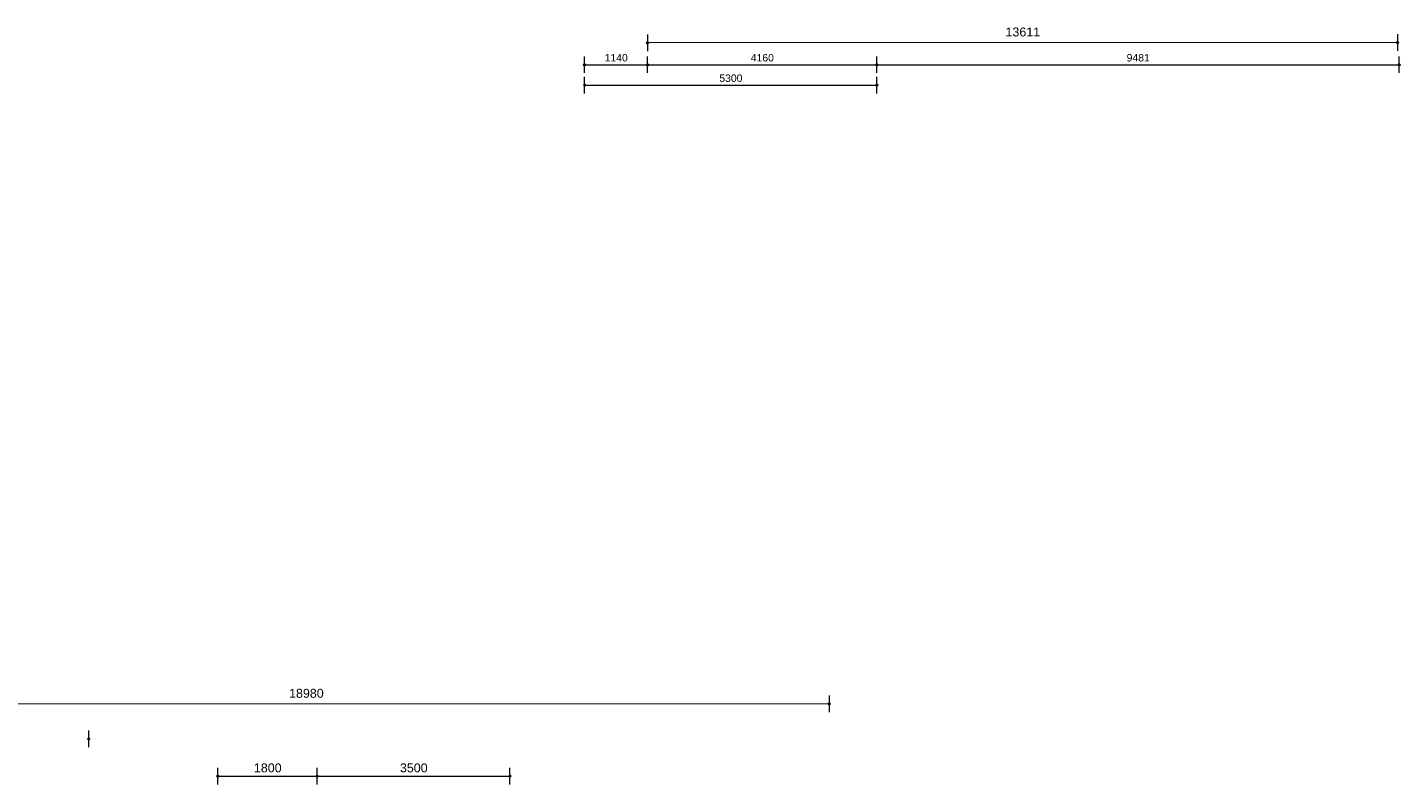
# Model space of a CAD drawing. Extents: x -294884 to 286267, y 0 to 1429765.
# Tile 67 of 178: x -78473 to -53559, y 406285 to 420022. Entities that reach past the tile are written whole.
import ezdxf

# ---------------------------------------------------------------- set-up
doc = ezdxf.new("R2010")
doc.units = 0
doc.header["$MEASUREMENT"] = 0
for name, color, linetype in [('A-0030-STRAMIEN', 1, 'Continuous'), ('A-0038-STR-MAATLIJN', 1, 'Continuous'), ('A-1130-TXT+MT-BE', 1, 'Continuous')]:
    doc.layers.add(name, color=color, linetype=linetype)
doc.dimstyles.new('@D00GM', dxfattribs={"dimtxt": 135, "dimasz": 1, "dimexe": 0.18, "dimexo": 0.0625, "dimgap": 13.5, "dimtad": 1, "dimdec": 0, "dimzin": 0, "dimdsep": 46, "dimtxsty": 'Standard', "dimblk": '^SD00____100_10', "dimcen": 0.09, "dimse1": 1, "dimse2": 1, "dimclrd": 1, "dimadec": 0, "dimazin": 0, "dimtfac": 1, "dimtdec": 4, "dimtmove": 0, "dimatfit": 3, "dimfxl": 0, "dimtolj": 1, "dimtzin": 0, "dimlwd": 13, "dimarcsym": 0})
doc.dimstyles.new('@D03ST', dxfattribs={"dimtxt": 162, "dimasz": 1, "dimexe": 0.18, "dimexo": 0.0625, "dimgap": 16.2, "dimtad": 1, "dimdec": 0, "dimzin": 0, "dimdsep": 46, "dimtxsty": 'Standard', "dimblk": '^SD03____100_10', "dimcen": 0.09, "dimse1": 1, "dimse2": 1, "dimclrd": 1, "dimadec": 0, "dimazin": 0, "dimtfac": 1, "dimtdec": 4, "dimtmove": 0, "dimatfit": 3, "dimfxl": 0, "dimtolj": 1, "dimtzin": 0, "dimlwd": 13, "dimarcsym": 0})

# ---------------------------------------------------------------- blocks, each defined once
blk = doc.blocks.new('*D')
at = {"color": 1, "linetype": 'Continuous', "lineweight": 13}
for points in [[(62927, 114665), (63143, 119960)], [(63293, 119954), (62993, 119966)], [(79682, 118845), (79383, 118875)], [(79499, 118522), (79533, 118860)], [(78427, 113303), (78957, 118577)], [(79106, 118562), (78808, 118592)], [(79148, 115040), (79499, 118522)], [(79648, 118507), (79349, 118537)], [(79648, 118507), (79349, 118537)], [(78968, 113249), (79148, 115040)], [(79298, 115025), (78999, 115055)], [(79298, 115025), (78999, 115055)], [(63077, 114659), (62777, 114671)], [(78576, 113288), (78278, 113318)], [(79118, 113234), (78819, 113264)], [(79118, 113234), (78819, 113264)], [(78934, 112910), (78968, 113249)], [(79084, 112895), (78785, 112925)], [(-122398, 58428), (-122398, 58128)], [(-117098, 58425), (-117098, 58125)], [(-117098, 58275), (-122398, 58278)], [(26619, -2220), (26619, -1920)], [(26619, -2220), (26619, -1920)], [(31919, -2220), (31919, -1920)], [(31919, -2220), (31919, -1920)], [(26619, -2070), (31919, -2070)], [(26619, -2070), (31919, -2070)], [(117098, -58425), (117098, -58125)], [(117098, -58275), (122398, -58278)], [(122398, -58428), (122398, -58128)]]:
    blk.add_lwpolyline(points, dxfattribs=at)
at = {"color": 7, "linetype": 'Continuous', "lineweight": 18}
for points in [[(63166, 119959), (63144, 119983), (63120, 119961), (63142, 119937)], [(79555, 118858), (79535, 118883), (79510, 118863), (79530, 118838)], [(78980, 118574), (78960, 118599), (78934, 118579), (78955, 118554)], [(79521, 118520), (79501, 118545), (79476, 118524), (79496, 118499)], [(79521, 118520), (79501, 118545), (79476, 118524), (79496, 118499)], [(79171, 115037), (79151, 115063), (79126, 115042), (79146, 115017)], [(79171, 115037), (79151, 115063), (79126, 115042), (79146, 115017)], [(62950, 114664), (62928, 114688), (62904, 114666), (62926, 114642)], [(78450, 113301), (78429, 113326), (78404, 113305), (78425, 113280)], [(78991, 113246), (78971, 113272), (78945, 113251), (78966, 113226)], [(78991, 113246), (78971, 113272), (78945, 113251), (78966, 113226)], [(78957, 112908), (78937, 112933), (78911, 112913), (78932, 112888)], [(-122398, 58301), (-122421, 58278), (-122398, 58255), (-122375, 58278)], [(-117098, 58298), (-117121, 58275), (-117098, 58252), (-117075, 58275)], [(26619, -2093), (26642, -2070), (26619, -2047), (26596, -2070)], [(26619, -2093), (26642, -2070), (26619, -2047), (26596, -2070)], [(31919, -2093), (31942, -2070), (31919, -2047), (31896, -2070)], [(31919, -2093), (31942, -2070), (31919, -2047), (31896, -2070)], [(117098, -58298), (117121, -58275), (117098, -58252), (117075, -58275)], [(122398, -58301), (122421, -58278), (122398, -58255), (122375, -58278)]]:
    blk.add_lwpolyline(points, close=True, dxfattribs=at)
at = {"layer": 'A-0030-STRAMIEN', "color": 1, "linetype": 'Continuous', "lineweight": 13}
for points in [[(139855, 104285), (140818, 109496)], [(140965, 109469), (140670, 109524)], [(140003, 104257), (139708, 104312)], [(150193, -2166), (150193, -1866)], [(155493, -2166), (155493, -1866)], [(150193, -2016), (155493, -2016)], [(162027, -30782), (162027, -31082)], [(167327, -30782), (167327, -31082)], [(167327, -30932), (162027, -30932)]]:
    blk.add_lwpolyline(points, dxfattribs=at)
at = {"layer": 'A-0030-STRAMIEN', "color": 7, "linetype": 'Continuous', "lineweight": 18}
for points in [[(140840, 109492), (140822, 109519), (140795, 109501), (140814, 109474)], [(139878, 104280), (139859, 104307), (139833, 104289), (139851, 104262)], [(150193, -2039), (150216, -2016), (150193, -1993), (150170, -2016)], [(155493, -2039), (155516, -2016), (155493, -1993), (155470, -2016)], [(162027, -30909), (162004, -30932), (162027, -30955), (162050, -30932)], [(167327, -30909), (167304, -30932), (167327, -30955), (167350, -30932)]]:
    blk.add_lwpolyline(points, close=True, dxfattribs=at)
at = {"layer": 'A-0038-STR-MAATLIJN', "color": 7, "linetype": 'Continuous', "lineweight": 18}
for points in [[(54797, 129790), (54775, 129813), (54751, 129791), (54773, 129768)], [(95253, 122694), (95232, 122719), (95207, 122698), (95228, 122673)], [(54234, 116190), (54212, 116214), (54188, 116192), (54210, 116168)], [(134756, 116152), (134737, 116179), (134711, 116161), (134729, 116134)], [(141535, 114904), (141516, 114930), (141490, 114912), (141508, 114885)], [(140545, 109547), (140527, 109574), (140500, 109555), (140519, 109528)], [(140545, 109547), (140527, 109574), (140500, 109555), (140519, 109528)], [(132961, 106437), (132943, 106463), (132916, 106445), (132934, 106418)], [(139738, 105178), (139720, 105205), (139693, 105186), (139712, 105159)], [(139738, 105178), (139720, 105205), (139693, 105186), (139712, 105159)], [(139583, 104335), (139564, 104362), (139538, 104343), (139556, 104317)], [(93554, 103790), (93533, 103815), (93508, 103794), (93529, 103769)], [(58987, 102748), (59011, 102770), (58989, 102794), (58965, 102772)], [(64710, 102511), (64734, 102533), (64712, 102557), (64688, 102535)], [(136387, 96140), (136414, 96158), (136396, 96185), (136369, 96167)], [(141956, 95112), (141982, 95130), (141964, 95157), (141937, 95138)], [(98415, 84674), (98440, 84695), (98419, 84720), (98394, 84699)], [(105362, 84050), (105387, 84071), (105366, 84096), (105342, 84075)], [(27759, -1278), (27736, -1301), (27759, -1324), (27782, -1301)], [(41370, -1275), (41347, -1298), (41370, -1321), (41393, -1298)], [(80074, -1279), (80051, -1302), (80074, -1325), (80097, -1302)], [(99055, -1275), (99032, -1298), (99055, -1321), (99078, -1298)], [(151050, -1293), (151073, -1270), (151050, -1247), (151027, -1270)], [(160941, -1293), (160964, -1270), (160941, -1247), (160918, -1270)], [(150193, -1739), (150216, -1716), (150193, -1693), (150170, -1716)], [(151050, -1739), (151073, -1716), (151050, -1693), (151027, -1716)], [(151050, -1739), (151073, -1716), (151050, -1693), (151027, -1716)], [(155493, -1739), (155516, -1716), (155493, -1693), (155470, -1716)], [(155493, -1739), (155516, -1716), (155493, -1693), (155470, -1716)], [(160941, -1739), (160964, -1716), (160941, -1693), (160918, -1716)], [(85620, -1954), (85643, -1931), (85620, -1908), (85597, -1931)], [(85620, -1954), (85643, -1931), (85620, -1908), (85597, -1931)], [(163921, -1806), (163944, -1783), (163921, -1760), (163898, -1783)], [(167496, -1806), (167519, -1783), (167496, -1760), (167473, -1783)], [(87964, -2634), (87987, -2611), (87964, -2588), (87941, -2611)], [(89764, -2634), (89787, -2611), (89764, -2588), (89741, -2611)], [(89764, -2634), (89787, -2611), (89764, -2588), (89741, -2611)], [(93264, -2634), (93287, -2611), (93264, -2588), (93241, -2611)], [(16419, -29586), (16442, -29609), (16419, -29632), (16396, -29609)], [(30030, -29589), (30053, -29612), (30030, -29635), (30007, -29612)], [(85801, -29618), (85824, -29641), (85801, -29664), (85778, -29641)], [(104781, -29622), (104804, -29645), (104781, -29668), (104758, -29645)], [(156589, -30076), (156566, -30053), (156589, -30030), (156612, -30053)], [(166470, -30076), (166447, -30053), (166470, -30030), (166492, -30053)], [(91591, -30780), (91568, -30757), (91591, -30734), (91614, -30757)], [(95091, -30780), (95068, -30757), (95091, -30734), (95114, -30757)], [(95091, -30780), (95068, -30757), (95091, -30734), (95114, -30757)], [(96891, -30780), (96868, -30757), (96891, -30734), (96914, -30757)]]:
    blk.add_lwpolyline(points, close=True, dxfattribs=at)
at = {"layer": 'A-0038-STR-MAATLIJN', "color": 1, "linetype": 'Continuous', "lineweight": 13}
for points in [[(54211, 116191), (54774, 129790)], [(54924, 129784), (54624, 129797)], [(93531, 103792), (95230, 122696)], [(95379, 122683), (95080, 122709)], [(54361, 116185), (54061, 116197)], [(132939, 106441), (134733, 116156)], [(134881, 116129), (134586, 116184)], [(140523, 109551), (141512, 114908)], [(141660, 114881), (141365, 114935)], [(139716, 105182), (140523, 109551)], [(140670, 109524), (140375, 109578)], [(140670, 109524), (140375, 109578)], [(133086, 106414), (132791, 106468)], [(139560, 104339), (139716, 105182)], [(139863, 105155), (139568, 105209)], [(139863, 105155), (139568, 105209)], [(139708, 104312), (139413, 104366)], [(93680, 103778), (93382, 103805)], [(58982, 102621), (58994, 102921)], [(58988, 102771), (64711, 102534)], [(64705, 102384), (64717, 102684)], [(136364, 96015), (136419, 96310)], [(136392, 96163), (141960, 95134)], [(141932, 94987), (141987, 95282)], [(98404, 84548), (98430, 84847)], [(98417, 84697), (105364, 84073)], [(105351, 83924), (105378, 84222)], [(27759, -1151), (27759, -1451)], [(41370, -1148), (41370, -1448)], [(80074, -1152), (80074, -1452)], [(99055, -1148), (99055, -1448)], [(151050, -1420), (151050, -1120)], [(160941, -1420), (160941, -1120)], [(41370, -1298), (27759, -1301)], [(99055, -1298), (80074, -1302)], [(151050, -1270), (160941, -1270)], [(150193, -1866), (150193, -1566)], [(150193, -1716), (151050, -1716)], [(151050, -1866), (151050, -1566)], [(151050, -1866), (151050, -1566)], [(151050, -1716), (155493, -1716)], [(155493, -1866), (155493, -1566)], [(155493, -1866), (155493, -1566)], [(155493, -1716), (160941, -1716)], [(160941, -1866), (160941, -1566)], [(163921, -1933), (163921, -1633)], [(167496, -1933), (167496, -1633)], [(85620, -2081), (85620, -1781)], [(85620, -2081), (85620, -1781)], [(163921, -1783), (167496, -1783)], [(87964, -2761), (87964, -2461)], [(89764, -2761), (89764, -2461)], [(89764, -2761), (89764, -2461)], [(93264, -2761), (93264, -2461)], [(87964, -2611), (89764, -2611)], [(89764, -2611), (93264, -2611)], [(16419, -29459), (16419, -29759)], [(16419, -29609), (30030, -29612)], [(30030, -29462), (30030, -29762)], [(85801, -29491), (85801, -29791)], [(85801, -29641), (104781, -29645)], [(104781, -29495), (104781, -29795)], [(156589, -30203), (156589, -29903)], [(166470, -30053), (156589, -30053)], [(166470, -30203), (166470, -29903)], [(91591, -30907), (91591, -30607)], [(95091, -30907), (95091, -30607)], [(95091, -30907), (95091, -30607)], [(96891, -30907), (96891, -30607)], [(95091, -30757), (91591, -30757)], [(96891, -30757), (95091, -30757)]]:
    blk.add_lwpolyline(points, dxfattribs=at)
at = {"layer": 'A-0038-STR-MAATLIJN', "color": 1, "linetype": 'Continuous'}
blk.add_point((85620, -1931), dxfattribs=at)
at = {"layer": 'A-1130-TXT+MT-BE', "color": 1, "linetype": 'Continuous', "lineweight": 13}
for points in [[(62774, 119975), (63160, 129448)], [(63310, 129442), (63010, 129455)], [(62604, 115818), (62774, 119975)], [(62923, 119969), (62624, 119981)], [(62923, 119969), (62624, 119981)], [(62754, 115812), (62454, 115824)], [(62754, 115812), (62454, 115824)], [(62558, 114679), (62604, 115818)], [(62708, 114673), (62408, 114685)], [(-131879, 58064), (-131879, 57764)], [(-122398, 58058), (-122398, 57758)], [(-122398, 58058), (-122398, 57758)], [(-118237, 58056), (-118237, 57756)], [(-118237, 58056), (-118237, 57756)], [(-117097, 58055), (-117097, 57755)], [(-122398, 57908), (-131879, 57914)], [(-118237, 57906), (-122398, 57908)], [(-117097, 57905), (-118237, 57906)], [(26618, -1850), (26618, -1550)], [(26618, -1700), (27759, -1700)], [(27759, -1850), (27759, -1550)], [(27759, -1850), (27759, -1550)], [(27759, -1700), (31919, -1700)], [(31919, -1850), (31919, -1550)], [(31919, -1850), (31919, -1550)], [(31919, -1700), (41400, -1700)], [(41400, -1850), (41400, -1550)], [(25452, -30820), (25452, -30520)], [(30752, -30820), (30752, -30520)], [(25452, -30670), (30752, -30670)], [(71110, -33871), (70810, -33871)], [(70960, -34871), (70960, -33871)], [(115190, -33871), (114890, -33871)], [(115040, -34871), (115040, -33871)], [(71110, -34871), (70810, -34871)], [(115190, -34871), (114890, -34871)], [(117097, -58055), (117097, -57755)], [(118237, -58056), (118237, -57756)], [(118237, -58056), (118237, -57756)], [(122398, -58058), (122398, -57758)], [(122398, -58058), (122398, -57758)], [(131879, -58064), (131879, -57764)], [(117097, -57905), (118237, -57906)], [(118237, -57906), (122398, -57908)], [(122398, -57908), (131879, -57914)]]:
    blk.add_lwpolyline(points, dxfattribs=at)
at = {"layer": 'A-1130-TXT+MT-BE', "color": 7, "linetype": 'Continuous', "lineweight": 18}
for points in [[(63183, 129448), (63161, 129471), (63137, 129449), (63159, 129426)], [(62797, 119974), (62774, 119998), (62751, 119976), (62773, 119952)], [(62797, 119974), (62774, 119998), (62751, 119976), (62773, 119952)], [(62627, 115817), (62605, 115841), (62581, 115819), (62603, 115795)], [(62627, 115817), (62605, 115841), (62581, 115819), (62603, 115795)], [(62581, 114678), (62559, 114702), (62535, 114680), (62557, 114656)], [(-131879, 57937), (-131902, 57914), (-131879, 57891), (-131856, 57914)], [(-122398, 57931), (-122421, 57908), (-122398, 57885), (-122375, 57908)], [(-122398, 57931), (-122421, 57908), (-122398, 57885), (-122375, 57908)], [(-118237, 57929), (-118260, 57906), (-118237, 57883), (-118214, 57906)], [(-118237, 57929), (-118260, 57906), (-118237, 57883), (-118214, 57906)], [(-117097, 57928), (-117120, 57905), (-117097, 57882), (-117074, 57905)], [(26618, -1723), (26641, -1700), (26618, -1677), (26595, -1700)], [(27759, -1723), (27782, -1700), (27759, -1677), (27736, -1700)], [(27759, -1723), (27782, -1700), (27759, -1677), (27736, -1700)], [(31919, -1723), (31942, -1700), (31919, -1677), (31896, -1700)], [(31919, -1723), (31942, -1700), (31919, -1677), (31896, -1700)], [(41400, -1723), (41423, -1700), (41400, -1677), (41377, -1700)], [(25452, -30693), (25475, -30670), (25452, -30647), (25429, -30670)], [(30752, -30693), (30775, -30670), (30752, -30647), (30729, -30670)], [(70982, -33871), (70960, -33848), (70937, -33871), (70960, -33894)], [(115063, -33871), (115040, -33848), (115017, -33871), (115040, -33894)], [(70982, -34871), (70960, -34848), (70937, -34871), (70960, -34894)], [(115063, -34871), (115040, -34848), (115017, -34871), (115040, -34894)], [(117097, -57928), (117120, -57905), (117097, -57882), (117074, -57905)], [(118237, -57929), (118260, -57906), (118237, -57883), (118214, -57906)], [(118237, -57929), (118260, -57906), (118237, -57883), (118214, -57906)], [(122398, -57931), (122421, -57908), (122398, -57885), (122375, -57908)], [(122398, -57931), (122421, -57908), (122398, -57885), (122375, -57908)], [(131879, -57937), (131902, -57914), (131879, -57891), (131856, -57914)]]:
    blk.add_lwpolyline(points, close=True, dxfattribs=at)
at = {"color": 7, "linetype": 'Continuous', "char_height": 135, "attachment_point": 7, "line_spacing_factor": 0.933333}
for s, insert, rotation in [('{\\fArial|b0|i0|c12|p0;340}', (79443, 118543), 84.2582), ('{\\fArial|b0|i0|c12|p0;5300}', (62969, 117109), 87.6654), ('{\\fArial|b0|i0|c12|p0;3500}', (79246, 116581), 84.2577), ('{\\fArial|b0|i0|c12|p0;5300}', (78614, 115740), 84.2577), ('{\\fArial|b0|i0|c12|p0;1800}', (78980, 113945), 84.2577), ('{\\fArial|b0|i0|c12|p0;340}', (78879, 112931), 84.2582), ('{\\fArial|b0|i0|c12|p0;5300}', (-119954, 58369), 359.9654), ('{\\fArial|b0|i0|c12|p0;5300}', (119541, -58219), 359.9654)]:
    blk.add_mtext(s, dxfattribs=dict(at, insert=insert, rotation=rotation))
at = {"color": 7, "linetype": 'Continuous', "insert": (29063, -2013), "char_height": 135, "attachment_point": 7, "line_spacing_factor": 0.933333}
blk.add_mtext('{\\fArial|b0|i0|c12|p0;5300}', dxfattribs=at)
blk.add_mtext('{\\fArial|b0|i0|c12|p0;5300}', dxfattribs=at)
at = {"layer": 'A-0030-STRAMIEN', "color": 7, "linetype": 'Continuous', "insert": (140224, 106660), "char_height": 162, "attachment_point": 7, "rotation": 79.5354, "line_spacing_factor": 0.933333}
blk.add_mtext('{\\fArial|b0|i0|c12|p0;5300}', dxfattribs=at)
at = {"layer": 'A-0030-STRAMIEN', "color": 7, "linetype": 'Continuous', "char_height": 162, "attachment_point": 7, "line_spacing_factor": 0.933333}
for insert in [(152596, -1947), (164429, -30821)]:
    blk.add_mtext('{\\fArial|b0|i0|c12|p0;5300}', dxfattribs=dict(at, insert=insert))
at = {"layer": 'A-0038-STR-MAATLIJN', "color": 7, "linetype": 'Continuous', "char_height": 162, "attachment_point": 7, "line_spacing_factor": 0.933333}
for s, insert, rotation in [('{\\fArial|b0|i0|c12|p0;13611}', (54411, 122684), 87.6307), ('{\\fArial|b0|i0|c12|p0;18980}', (94284, 112942), 84.865), ('{\\fArial|b0|i0|c12|p0;5448}', (140905, 111999), 79.5354), ('{\\fArial|b0|i0|c12|p0;9880}', (133723, 111068), 79.535), ('{\\fArial|b0|i0|c12|p0;4443}', (140007, 107136), 79.5354), ('{\\fArial|b0|i0|c12|p0;857}', (139536, 104591), 79.5354), ('{\\fArial|b0|i0|c12|p0;5728}', (61605, 102732), 357.6307), ('{\\fArial|b0|i0|c12|p0;5662}', (138945, 95761), 349.535), ('{\\fArial|b0|i0|c12|p0;6975}', (101650, 84476), 354.865), ('{\\fArial|b0|i0|c12|p0;13611}', (34255, -1189), 0.011), ('{\\fArial|b0|i0|c12|p0;18980}', (89255, -1189), 0.011), ('{\\fArial|b0|i0|c12|p0;9890}', (155748, -1201), 0), ('{\\fArial|b0|i0|c12|p0;13611}', (22915, -29499), 359.989), ('{\\fArial|b0|i0|c12|p0;18980}', (94982, -29532), 359.989), ('{\\fArial|b0|i0|c12|p0;9880}', (161282, -29984), 360)]:
    blk.add_mtext(s, dxfattribs=dict(at, insert=insert, rotation=rotation))
for s, insert in [('{\\fArial|b0|i0|c12|p0;857}', (150436, -1647)), ('{\\fArial|b0|i0|c12|p0;4443}', (153024, -1647)), ('{\\fArial|b0|i0|c12|p0;5448}', (157970, -1647)), ('{\\fArial|b0|i0|c12|p0;3575}', (165461, -1714)), ('{\\fArial|b0|i0|c12|p0;1800}', (88617, -2542)), ('{\\fArial|b0|i0|c12|p0;3500}', (91267, -2542)), ('{\\fArial|b0|i0|c12|p0;3500}', (93094, -30688)), ('{\\fArial|b0|i0|c12|p0;1800}', (95744, -30688))]:
    blk.add_mtext(s, dxfattribs=dict(at, insert=insert))
at = {"layer": 'A-1130-TXT+MT-BE', "color": 7, "linetype": 'Continuous', "char_height": 135, "attachment_point": 7, "line_spacing_factor": 0.933333}
for s, insert, rotation in [('{\\fArial|b0|i0|c12|p0;9481}', (62901, 124508), 87.6653), ('{\\fArial|b0|i0|c12|p0;4160}', (62623, 117693), 87.6653), ('{\\fArial|b0|i0|c12|p0;1140}', (62515, 115045), 87.6653), ('{\\fArial|b0|i0|c12|p0;9481}', (-127344, 58004), 359.9653), ('{\\fArial|b0|i0|c12|p0;4160}', (-120524, 58000), 359.9653), ('{\\fArial|b0|i0|c12|p0;1140}', (-117873, 57998), 359.9653), ('{\\fArial|b0|i0|c12|p0;1140}', (26982, -1643), 360), ('{\\fArial|b0|i0|c12|p0;4160}', (29633, -1643), 360), ('{\\fArial|b0|i0|c12|p0;9481}', (36454, -1643), 360), ('{\\fArial|b0|i0|c12|p0;1000}', (70902, -34578), 90), ('{\\fArial|b0|i0|c12|p0;1000}', (114982, -34578), 90), ('{\\fArial|b0|i0|c12|p0;1140}', (117461, -57848), 359.9654), ('{\\fArial|b0|i0|c12|p0;4160}', (120111, -57849), 359.9654), ('{\\fArial|b0|i0|c12|p0;9481}', (126932, -57853), 359.9654)]:
    blk.add_mtext(s, dxfattribs=dict(at, insert=insert, rotation=rotation))
at = {"layer": 'A-1130-TXT+MT-BE', "color": 7, "linetype": 'Continuous', "insert": (27896, -30612), "char_height": 135, "attachment_point": 7, "line_spacing_factor": 0.933333}
blk.add_mtext('{\\fArial|b0|i0|c12|p0;5300}', dxfattribs=at)
blk = doc.blocks.new('^SD03____100_10')
at = {"layer": 'A-0038-STR-MAATLIJN', "color": 7, "linetype": 'Continuous', "lineweight": 18}
blk.add_lwpolyline([(0, -23), (23, 0), (0, 23), (-23, 0)], close=True, dxfattribs=at)
at = {"layer": 'A-0038-STR-MAATLIJN', "color": 1, "linetype": 'Continuous', "lineweight": 13}
blk.add_lwpolyline([(0, -150), (0, 150)], dxfattribs=at)
blk = doc.blocks.new('^SD00____100_10')
at = {"layer": 'A-1130-TXT+MT-BE', "color": 7, "linetype": 'Continuous', "lineweight": 18}
blk.add_lwpolyline([(0, -23), (23, 0), (0, 23), (-23, 0)], close=True, dxfattribs=at)
at = {"layer": 'A-1130-TXT+MT-BE', "color": 1, "linetype": 'Continuous', "lineweight": 13}
blk.add_lwpolyline([(0, -150), (0, 150)], dxfattribs=at)
blk = doc.blocks.new('M-NIEUW_131')
at = {"layer": 'A-0030-STRAMIEN', "color": 7, "linetype": 'Continuous'}
dim = blk.add_linear_dim(base=(162026.6, -30931.6), p1=(167326.6, -30931.6), p2=(162026.6, -30931.6), angle=180, dimstyle='@D03ST', override={"dimpost": '{\\fArial|b0|i0|c12|p0;<>}'}, dxfattribs=at)
dim.commit()
dim.dimension.update_dxf_attribs({"geometry": '*D', "text_midpoint": (164676.6, -30931.6)})
at = {"layer": 'A-0038-STR-MAATLIJN', "color": 7, "linetype": 'Continuous'}
dim = blk.add_linear_dim(base=(156589.4, -30053.3), p1=(166469.5, -30051.3), p2=(156589.4, -30053.3), angle=180, dimstyle='@D03ST', override={"dimpost": '{\\fArial|b0|i0|c12|p0;<>}'}, dxfattribs=at)
dim.commit()
dim.dimension.update_dxf_attribs({"geometry": '*D', "text_midpoint": (161529.4, -30053.3)})
blk = doc.blocks.new('M-NIEUW_132')
at = {"layer": 'A-0038-STR-MAATLIJN', "color": 7, "linetype": 'Continuous'}
for base, p1, p2, angle, middle in [((95091.1, -30756.7), (96891.1, -30756.7), (95091.1, -30756.7), 180, (95991.1, -30756.7)), ((91591.1, -30756.7), (95091.1, -30756.7), (91591.1, -30756.7), 180, (93341.1, -30756.7)), ((104780.8, -29644.7), (85800.9, -29643), (104780.8, -29643), 359.98898, (95290.8, -29642.8))]:
    dim = blk.add_linear_dim(base=base, p1=p1, p2=p2, angle=angle, dimstyle='@D03ST', override={"dimpost": '{\\fArial|b0|i0|c12|p0;<>}'}, dxfattribs=at)
    dim.commit()
    dim.dimension.update_dxf_attribs({"geometry": '*D', "text_midpoint": middle})
at = {"layer": 'A-1130-TXT+MT-BE', "color": 7, "linetype": 'Continuous'}
for base, p1, p2, middle in [((115040, -33871.4), (115040, -34871.4), (115040, -33871.4), (115040, -34371.4)), ((70959.5, -33871.4), (70959.5, -34871.4), (70959.5, -33871.4), (70959.5, -34371.4))]:
    dim = blk.add_linear_dim(base=base, p1=p1, p2=p2, angle=90, dimstyle='@D00GM', override={"dimpost": '{\\fArial|b0|i0|c12|p0;<>}'}, dxfattribs=at)
    dim.commit()
    dim.dimension.update_dxf_attribs({"geometry": '*D', "text_midpoint": middle})

msp = doc.modelspace()

# ---------------------------------------------------------------- block references
msp.add_blockref('M-NIEUW_131', (-162982, 409046))

# ---------------------------------------------------------------- next in the draw order: block references
msp.add_blockref('M-NIEUW_132', (-94982, 421046))

doc.saveas('drawing.dxf')
